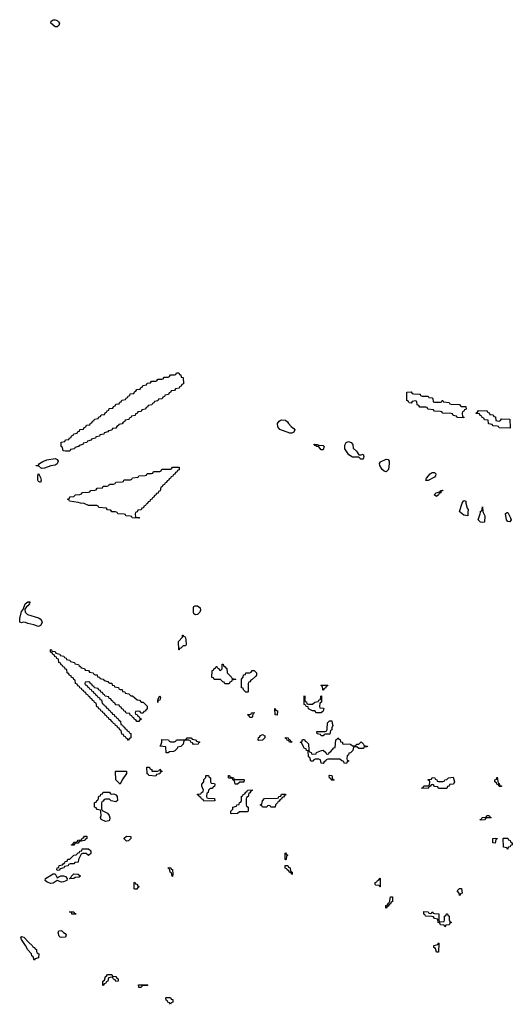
# Model space of a CAD drawing. Header units: inches. Extents: x 2604706 to 2755870, y 449242 to 584050.
# Tile 49 of 59: x 2741992 to 2746694, y 555308 to 564704. Entities that reach past the tile are written whole.
import ezdxf

# ---------------------------------------------------------------- set-up
doc = ezdxf.new("R2010")
doc.units = ezdxf.units.IN
doc.header["$MEASUREMENT"] = 0
doc.layers.add('C7545', color=7, linetype='Continuous')
doc.layers.add('C7546', color=7, linetype='Continuous')

msp = doc.modelspace()

# ---------------------------------------------------------------- linework, layer by layer
at = {"layer": 'C7545', "color": 6}
for points in [[(2743097.3, 560000), (2743094, 559990), (2743098, 559958), (2743130, 559954), (2743134, 559950), (2743130, 559946), (2743066, 559950), (2743062, 559962), (2743047.3, 559967.3), (2743006, 559970), (2743002, 559982), (2742990, 559986), (2742930, 559988.7), (2742923.2, 560000)], [(2746271, 560000), (2746270, 559969.2), (2746230, 559975.3), (2746201, 560000)], [(2746416.9, 560000), (2746430.7, 559970), (2746430, 559909.2), (2746410, 559906), (2746390, 559909.4), (2746369.2, 559930), (2746388.7, 559990), (2746389.2, 560000)], [(2746651.1, 560000), (2746678, 559950), (2746682, 559930), (2746670, 559913.2), (2746650, 559916), (2746638, 559930), (2746629.4, 559990.6), (2746640.4, 559999.6), (2746642, 560000)]]:
    msp.add_lwpolyline(points, dxfattribs=at)
for points in [[(2742170, 558913.2), (2742128, 558930), (2742070, 558941.2), (2742048, 558950), (2742026, 558954), (2742009, 558949), (2741994.6, 558954.6), (2741991.8, 558990), (2742010, 559058), (2742023.7, 559076.3), (2742045.2, 559130), (2742068.7, 559150), (2742091.3, 559150), (2742083.6, 559136.4), (2742084.7, 559130), (2742071, 559110), (2742058, 559102), (2742041, 559079), (2742042.8, 559050), (2742067, 559027), (2742170, 558997.3), (2742186.2, 558986.2), (2742200.7, 558970), (2742204.9, 558950), (2742190, 558922)], [(2743670, 559026), (2743655.3, 559035.3), (2743650, 559046), (2743650, 559094), (2743655.3, 559104.7), (2743666, 559110), (2743690.5, 559110.5), (2743714, 559090), (2743719.1, 559070), (2743710.6, 559050), (2743690, 559029.2)], [(2743510, 558689.3), (2743508.7, 558770), (2743546, 558810), (2743546, 558830), (2743550, 558832), (2743558, 558818), (2743570, 558814), (2743578, 558790), (2743579.6, 558740.4), (2743574, 558730), (2743551.6, 558728.4), (2743530, 558706), (2743518, 558702), (2743514, 558690)], [(2743170, 558086), (2743147.3, 558087.3), (2743142, 558102), (2743130, 558106), (2743098, 558102), (2743094, 558090), (2743098, 558078), (2743112.7, 558072.7), (2743118, 558058), (2743132.7, 558052.7), (2743138, 558038), (2743154, 558030), (2743138, 558022), (2743130, 558006), (2743110, 558006), (2743102, 558022), (2743087.3, 558027.3), (2743082, 558042), (2743067.3, 558047.3), (2743062, 558062), (2743047.3, 558067.3), (2743042, 558082), (2743007.3, 558087.3), (2743002, 558102), (2742987.3, 558107.3), (2742982, 558122), (2742967.3, 558127.3), (2742962, 558142), (2742947.3, 558147.3), (2742942, 558162), (2742907.3, 558167.3), (2742902, 558182), (2742887.3, 558187.3), (2742882, 558202), (2742867.3, 558207.3), (2742862, 558222), (2742847.3, 558227.3), (2742842, 558242), (2742807.3, 558247.3), (2742802, 558262), (2742787.3, 558267.3), (2742782, 558282), (2742767.3, 558287.3), (2742762, 558302), (2742747.3, 558307.3), (2742742, 558322), (2742707.3, 558327.3), (2742702, 558342), (2742687.3, 558347.3), (2742682, 558362), (2742667.3, 558367.3), (2742662, 558382), (2742650, 558386), (2742618, 558382), (2742614, 558370), (2742618, 558358), (2742632.7, 558352.7), (2742638, 558338), (2742652.7, 558332.7), (2742658, 558318), (2742672.7, 558312.7), (2742678, 558298), (2742692.7, 558292.7), (2742698, 558278), (2742712.7, 558272.7), (2742718, 558258), (2742732.7, 558252.7), (2742738, 558238), (2742752.7, 558232.7), (2742758, 558218), (2742772.7, 558212.7), (2742778, 558178), (2742792.7, 558172.7), (2742798, 558158), (2742812.7, 558152.7), (2742818, 558138), (2742832.7, 558132.7), (2742838, 558118), (2742852.7, 558112.7), (2742858, 558098), (2742872.7, 558092.7), (2742878, 558078), (2742892.7, 558072.7), (2742898, 558058), (2742912.7, 558052.7), (2742918, 558038), (2742932.7, 558032.7), (2742938, 558018), (2742954, 558010), (2742958, 557978), (2742972.7, 557972.7), (2742978, 557958), (2742992.7, 557952.7), (2742998, 557938), (2743012.7, 557932.7), (2743018, 557918), (2743032.7, 557912.7), (2743038, 557898), (2743052.7, 557892.7), (2743052, 557850), (2743038, 557842), (2743030, 557826), (2743022, 557842), (2743007.3, 557847.3), (2743002, 557862), (2742987.3, 557867.3), (2742982, 557882), (2742967.3, 557887.3), (2742962, 557922), (2742947.3, 557927.3), (2742942, 557942), (2742927.3, 557947.3), (2742922, 557962), (2742907.3, 557967.3), (2742902, 557982), (2742887.3, 557987.3), (2742882, 558002), (2742867.3, 558007.3), (2742862, 558022), (2742847.3, 558027.3), (2742842, 558042), (2742827.3, 558047.3), (2742822, 558062), (2742807.3, 558067.3), (2742802, 558082), (2742787.3, 558087.3), (2742782, 558102), (2742767.3, 558107.3), (2742762, 558122), (2742747.3, 558127.3), (2742742, 558142), (2742727.3, 558147.3), (2742722, 558182), (2742707.3, 558187.3), (2742702, 558202), (2742687.3, 558207.3), (2742682, 558222), (2742667.3, 558227.3), (2742662, 558242), (2742647.3, 558247.3), (2742642, 558262), (2742627.3, 558267.3), (2742622, 558282), (2742607.3, 558287.3), (2742602, 558302), (2742587.3, 558307.3), (2742582, 558322), (2742567.3, 558327.3), (2742562, 558342), (2742547.3, 558347.3), (2742542, 558362), (2742526, 558370), (2742522, 558402), (2742507.3, 558407.3), (2742502, 558422), (2742487.3, 558427.3), (2742482, 558442), (2742467.3, 558447.3), (2742462, 558462), (2742446, 558470), (2742442, 558502), (2742427.3, 558507.3), (2742422, 558522), (2742407.3, 558527.3), (2742402, 558542), (2742387.3, 558547.3), (2742382, 558562), (2742366, 558570), (2742362, 558602), (2742347.3, 558607.3), (2742342, 558622), (2742327.3, 558627.3), (2742322, 558642), (2742307.3, 558647.3), (2742302, 558662), (2742287.3, 558667.3), (2742287.3, 558692.7), (2742294, 558690), (2742298, 558678), (2742330, 558674), (2742338, 558658), (2742374, 558650), (2742378, 558638), (2742414, 558630), (2742418, 558618), (2742434, 558610), (2742438, 558598), (2742470, 558592), (2742478, 558578), (2742514, 558570), (2742518, 558558), (2742554, 558550), (2742558, 558538), (2742574, 558530), (2742578, 558518), (2742610, 558512), (2742618, 558498), (2742650, 558492), (2742658, 558478), (2742694, 558470), (2742698, 558458), (2742712, 558452), (2742730, 558451.3), (2742734, 558434), (2742754, 558430), (2742758, 558418), (2742790, 558412), (2742798, 558398), (2742834, 558390), (2742838, 558378), (2742852, 558372), (2742870, 558371.3), (2742874, 558354), (2742894, 558350), (2742898, 558338), (2742934, 558330), (2742938, 558318), (2742952, 558312), (2742970, 558311.3), (2742974, 558294), (2742994, 558290), (2742998, 558278), (2743034, 558270), (2743052, 558252), (2743070, 558251.3), (2743112, 558212), (2743134, 558210), (2743152, 558192), (2743170, 558191.3), (2743210, 558154), (2743210, 558126), (2743198, 558122), (2743190, 558106), (2743178, 558102)], [(2743950, 558366), (2743942, 558382), (2743930, 558386), (2743910, 558406), (2743848.4, 558408.4), (2743842, 558422), (2743827.3, 558427.3), (2743830, 558494), (2743842, 558498), (2743846, 558510), (2743862, 558518), (2743867.3, 558532.7), (2743872.7, 558532.7), (2743878, 558518), (2743892.7, 558512.7), (2743898, 558498), (2743910, 558494), (2743926, 558510), (2743926, 558554), (2743932.7, 558552.7), (2743938, 558538), (2743954, 558530), (2743958, 558518), (2743970, 558514), (2743972, 558472), (2744014, 558430), (2744018, 558418), (2744054, 558410), (2744050, 558406), (2744018, 558402), (2744014, 558390), (2743998, 558382), (2743990, 558366)], [(2744170, 558286), (2744150, 558288), (2744128, 558310), (2744126, 558326), (2744109.3, 558329.3), (2744108.4, 558411.6), (2744126, 558430), (2744128.9, 558451.1), (2744146, 558454), (2744149.1, 558470.9), (2744187.3, 558472.7), (2744202, 558478), (2744210, 558494), (2744230, 558494), (2744252, 558470), (2744252, 558450), (2744243.6, 558436.4), (2744210, 558406), (2744198, 558402), (2744190, 558386), (2744178, 558382), (2744174, 558370), (2744174, 558290)], [(2744890, 558306), (2744886, 558310), (2744882, 558342), (2744866, 558350), (2744870, 558354), (2744932.7, 558352.7), (2744930, 558346), (2744918, 558342), (2744910, 558326), (2744898, 558322)], [(2743310, 558189.3), (2743309.3, 558209.3), (2743315.3, 558230), (2743330.5, 558250.5), (2743335.9, 558235.9), (2743330.4, 558210), (2743312, 558208)], [(2744750, 558172), (2744787.3, 558172.7), (2744810, 558192), (2744842, 558198), (2744846, 558210), (2744862, 558218), (2744866, 558250), (2744872, 558252), (2744874, 558190), (2744858, 558182), (2744854, 558150), (2744858, 558138), (2744890, 558134), (2744894, 558130), (2744890, 558106), (2744878, 558102), (2744870, 558088), (2744826, 558090), (2744808, 558108), (2744786, 558110), (2744749.2, 558129.2), (2744746, 558146), (2744726, 558150), (2744722, 558162), (2744706, 558170), (2744706, 558250), (2744710, 558254), (2744714, 558250), (2744714, 558210), (2744718, 558198), (2744730, 558194), (2744734, 558174)], [(2744450, 558066), (2744429, 558070), (2744426, 558130), (2744428.9, 558131.1), (2744434, 558126), (2744434, 558114), (2744451.3, 558110)], [(2744190, 558046), (2744182, 558062), (2744166, 558070), (2744170, 558074), (2744202, 558078), (2744206, 558090), (2744230, 558094), (2744230, 558086), (2744218, 558082), (2744214, 558050), (2744210, 558046)], [(2744870, 557868.7), (2744862, 557882), (2744830, 557888), (2744829.1, 557910.9), (2744907.3, 557912.7), (2744922, 557918), (2744927.3, 557932.7), (2744930, 557994), (2744950, 558012), (2744972, 558012), (2744974, 557990), (2744982, 557970), (2744972.7, 557947.3), (2744971.3, 557928.7), (2744958, 557922), (2744952.7, 557887.3), (2744910, 557886), (2744898, 557882), (2744890, 557869)], [(2743650, 557788), (2743642, 557802), (2743626, 557810), (2743622, 557822), (2743607.3, 557827.3), (2743572.7, 557827.3), (2743558, 557822), (2743550.9, 557789.1), (2743530.9, 557769.1), (2743498, 557762), (2743494, 557750), (2743472.7, 557727.3), (2743459.6, 557720.4), (2743422, 557718), (2743410, 557708), (2743388.4, 557708.4), (2743386, 557766), (2743328, 557770), (2743338, 557782), (2743348, 557810), (2743350, 557834), (2743411.1, 557831.1), (2743418, 557818), (2743430, 557814), (2743470, 557814), (2743482, 557818), (2743490, 557832), (2743567.3, 557832.7), (2743582, 557838), (2743590, 557852), (2743630, 557852), (2743638, 557838), (2743670, 557832), (2743678, 557818), (2743712, 557810), (2743698, 557802), (2743694, 557790)], [(2744270, 557826), (2744268, 557830), (2744270, 557854), (2744282, 557858), (2744290, 557874), (2744310, 557882), (2744332, 557870), (2744331.3, 557850), (2744310, 557828)], [(2744590, 557808), (2744566, 557810), (2744562, 557822), (2744546, 557830), (2744542, 557842), (2744530, 557846), (2744530, 557854), (2744554, 557850), (2744558, 557838), (2744570, 557834), (2744578, 557818), (2744594, 557810)], [(2745170, 557774), (2745190, 557774), (2745202, 557778), (2745206, 557790), (2745228, 557792), (2745250, 557812), (2745274, 557790), (2745278, 557778), (2745312.7, 557772.7), (2745310, 557766), (2745278, 557762), (2745274, 557750), (2745268.9, 557748.9), (2745228.9, 557748.9), (2745210, 557766), (2745178, 557762), (2745172, 557730), (2745150, 557708), (2745134, 557706), (2745130, 557686), (2745118, 557682), (2745114, 557650), (2745118, 557638), (2745132, 557630), (2745118, 557622), (2745110, 557606), (2745088.7, 557608.7), (2745086, 557626), (2745066, 557630), (2745047.3, 557647.3), (2744932.7, 557647.3), (2744918, 557642), (2744914, 557630), (2744898, 557622), (2744890, 557606), (2744870, 557608), (2744862, 557642), (2744847.3, 557647.3), (2744812.7, 557647.3), (2744798, 557642), (2744790, 557628), (2744770, 557628), (2744762, 557662), (2744748, 557670), (2744746, 557726), (2744728.9, 557728.9), (2744726, 557746), (2744710, 557748), (2744682, 557802), (2744668, 557810), (2744686, 557814), (2744690, 557834), (2744710, 557834), (2744718, 557818), (2744730, 557814), (2744750, 557794), (2744752.7, 557732.7), (2744758, 557718), (2744774, 557710), (2744778, 557698), (2744790, 557694), (2744822, 557698), (2744826, 557710), (2744871.6, 557731.6), (2744890, 557732), (2744914, 557710), (2744918, 557698), (2744930, 557694), (2744942, 557698), (2744946, 557710), (2744960.4, 557719.6), (2744990, 557754), (2745002, 557758), (2745008.4, 557831.6), (2745022, 557838), (2745030, 557852), (2745038, 557838), (2745050, 557834), (2745054, 557814), (2745072, 557810), (2745074, 557794), (2745150, 557791.3)], [(2743307.3, 557532.7), (2743322, 557538), (2743330, 557551), (2743338, 557538), (2743350, 557534), (2743350, 557528), (2743334, 557526), (2743330, 557508), (2743298, 557502), (2743290, 557486), (2743226, 557490), (2743222, 557502), (2743210, 557506), (2743208, 557512), (2743206, 557570), (2743231.3, 557571.3), (2743234, 557554), (2743252, 557550), (2743254, 557534)], [(2742950, 557409.2), (2742908, 557450), (2742906, 557530), (2742910, 557534), (2743010, 557531.3), (2743010.7, 557510), (2742970.7, 557450)], [(2743750, 557248), (2743742, 557262), (2743726, 557270), (2743722, 557282), (2743706, 557290), (2743702, 557302), (2743688.4, 557308.4), (2743690, 557314), (2743722, 557318), (2743726, 557330), (2743742, 557338), (2743746, 557350), (2743729, 557389), (2743729, 557410), (2743748, 557432), (2743750, 557454), (2743768, 557472), (2743770, 557491.3), (2743794, 557490), (2743798, 557478), (2743814, 557470), (2743814, 557430), (2743818, 557418), (2743850, 557414), (2743854, 557410), (2743852.7, 557387.3), (2743838, 557382), (2743831.6, 557368.4), (2743810, 557366), (2743794, 557350), (2743791.6, 557328.4), (2743778, 557322), (2743774, 557290), (2743778, 557278), (2743790, 557274), (2743852.7, 557272.7), (2743854, 557250), (2743850, 557248.7)], [(2744050, 557454), (2744130, 557454), (2744134, 557450), (2744130, 557428), (2744092.7, 557427.3), (2744070, 557408), (2744049.2, 557409.2), (2744042, 557442), (2744026, 557450), (2744022, 557462), (2743990, 557466), (2743986, 557470), (2743986, 557490), (2743994, 557490), (2743998, 557478), (2744034, 557470), (2744038, 557458)], [(2744970, 557446), (2744962, 557462), (2744950, 557466), (2744946, 557490), (2744950, 557494), (2744972.7, 557492.7), (2744978, 557458), (2744994, 557450), (2744990, 557446)], [(2745990, 557368), (2745982, 557382), (2745950, 557386), (2745942, 557402), (2745930, 557406), (2745918, 557402), (2745912.7, 557387.3), (2745898, 557382), (2745891.6, 557368.4), (2745826, 557370), (2745842, 557378), (2745850, 557392), (2745887.3, 557392.7), (2745902, 557398), (2745906, 557430), (2745902, 557442), (2745888, 557450), (2745890, 557454), (2745922, 557458), (2745930, 557472), (2745954, 557470), (2745958, 557458), (2745974, 557450), (2745978, 557438), (2745990, 557434), (2746030, 557434), (2746042, 557438), (2746048.7, 557451.3), (2746070, 557454), (2746086, 557470), (2746130, 557474), (2746142, 557430), (2746131.3, 557410), (2746094, 557406), (2746092, 557390), (2746074, 557386), (2746070, 557368)], [(2746570, 557386), (2746562, 557402), (2746546, 557410), (2746542, 557422), (2746526, 557430), (2746528.4, 557451.6), (2746542, 557458), (2746550, 557474), (2746558, 557418), (2746570, 557414), (2746574, 557394), (2746590, 557392), (2746590, 557386)], [(2742872.7, 557312.7), (2742890, 557316), (2742910, 557306), (2742922.8, 557290), (2742926, 557254), (2742910, 557239), (2742866, 557250), (2742850, 557266), (2742810, 557266), (2742798, 557262), (2742790, 557246), (2742778, 557242), (2742774, 557230), (2742772.7, 557172.7), (2742778, 557158), (2742830, 557131.3), (2742846, 557110), (2742851, 557089), (2742850, 557066), (2742842, 557058), (2742810, 557054), (2742768.7, 557070), (2742762, 557090), (2742768, 557110), (2742767.3, 557147.3), (2742762, 557162), (2742730, 557166), (2742722, 557182), (2742706, 557190), (2742707.3, 557232.7), (2742722, 557238), (2742727.3, 557252.7), (2742742, 557258), (2742747.3, 557292.7), (2742762, 557298), (2742767.3, 557312.7), (2742782, 557318), (2742790, 557334), (2742850, 557334), (2742858, 557318)], [(2744010, 557126), (2744006, 557130), (2744008.7, 557151.3), (2744026, 557170), (2744026, 557190), (2744062, 557198), (2744066, 557210), (2744086, 557214), (2744090, 557234), (2744102, 557238), (2744108, 557252), (2744110, 557294), (2744122, 557298), (2744126, 557310), (2744142, 557318), (2744150, 557334), (2744162, 557338), (2744166, 557350), (2744210, 557354), (2744211.6, 557348.4), (2744198, 557342), (2744190, 557326), (2744178, 557322), (2744174, 557290), (2744158, 557282), (2744154, 557270), (2744154, 557210), (2744158, 557198), (2744174, 557190), (2744174, 557150), (2744170, 557146), (2744090, 557146), (2744070, 557128)], [(2744388.4, 557188.4), (2744382, 557202), (2744370, 557206), (2744358, 557202), (2744351.6, 557188.4), (2744310, 557188), (2744302, 557202), (2744286, 557210), (2744302, 557218), (2744308, 557250), (2744330, 557271.3), (2744450, 557274), (2744462, 557278), (2744466, 557290), (2744486, 557294), (2744490, 557312), (2744530, 557314), (2744531.6, 557308.4), (2744518, 557302), (2744510, 557286), (2744498, 557282), (2744490, 557266), (2744478, 557262), (2744470, 557246), (2744458, 557242), (2744454, 557230), (2744434, 557210), (2744430, 557188.7)], [(2746390, 557066), (2746388, 557070), (2746402, 557078), (2746406, 557090), (2746446, 557094), (2746450, 557111.3), (2746474, 557110), (2746478, 557098), (2746492, 557090), (2746490, 557086), (2746450, 557086), (2746438, 557082), (2746430, 557068)], [(2742486, 556826), (2742486, 556830), (2742502, 556838), (2742510, 556854), (2742542, 556858), (2742550, 556874), (2742582, 556878), (2742587.3, 556892.7), (2742602, 556898), (2742610, 556914), (2742632.7, 556912.7), (2742634, 556890), (2742618, 556882), (2742614, 556870), (2742558, 556862), (2742550, 556846), (2742518, 556842), (2742510, 556826)], [(2743010, 556866), (2742990, 556886), (2742990, 556894), (2743010, 556914), (2743054, 556910), (2743054, 556890), (2743030, 556868)], [(2746530, 556846), (2746508, 556850), (2746508, 556890), (2746530, 556894), (2746551.6, 556891.6), (2746550, 556886), (2746538, 556882)], [(2746650, 556788.7), (2746642, 556802), (2746609, 556809), (2746606, 556890), (2746610, 556892), (2746650, 556894), (2746658, 556878), (2746672.7, 556872.7), (2746678, 556858), (2746694, 556850), (2746694, 556830), (2746678, 556822), (2746674, 556810), (2746654, 556806)], [(2742650, 556728), (2742627.3, 556747.3), (2742592.7, 556747.3), (2742578, 556742), (2742552, 556690), (2742550, 556666), (2742518, 556662), (2742510, 556648), (2742472.7, 556647.3), (2742458, 556642), (2742454, 556630), (2742418, 556622), (2742414, 556610), (2742378, 556602), (2742370, 556588), (2742350, 556586), (2742346, 556590), (2742348, 556610), (2742366, 556614), (2742370, 556632), (2742402, 556638), (2742406, 556650), (2742422, 556658), (2742426, 556670), (2742446, 556674), (2742450, 556692), (2742470, 556694), (2742510, 556732), (2742530, 556734), (2742550, 556754), (2742562, 556758), (2742566, 556770), (2742586, 556774), (2742588.7, 556791.3), (2742650, 556792), (2742671.6, 556771.6), (2742670, 556746)], [(2744530, 556686), (2744526, 556690), (2744526, 556750), (2744530, 556754), (2744538, 556738), (2744552, 556730), (2744538, 556722), (2744534, 556690)], [(2744590, 556546), (2744582, 556562), (2744567.3, 556567.3), (2744562, 556582), (2744546, 556590), (2744542, 556602), (2744527.3, 556607.3), (2744527.3, 556632.7), (2744550, 556634), (2744558, 556618), (2744574, 556610), (2744578, 556578), (2744592, 556570), (2744594, 556550)], [(2742350, 556514), (2742358, 556522), (2742386, 556534), (2742410, 556534.8), (2742427.5, 556527.5), (2742444.7, 556510), (2742442, 556490), (2742410, 556477), (2742390, 556472.7), (2742350, 556488.7), (2742310, 556465.2), (2742290, 556460.9), (2742252.7, 556472.7), (2742235.3, 556490), (2742238, 556510), (2742310, 556554), (2742332, 556552)], [(2742470, 556506), (2742466, 556510), (2742482, 556518), (2742486, 556530), (2742510, 556554), (2742550, 556551), (2742570.8, 556530), (2742558, 556522), (2742521, 556519), (2742510, 556509)], [(2743450, 556528.7), (2743446, 556530), (2743442, 556562), (2743428, 556570), (2743422, 556602), (2743406, 556610), (2743430, 556614), (2743438, 556598), (2743450, 556594), (2743454, 556550)], [(2743090, 556406), (2743086, 556410), (2743086, 556470), (2743090, 556474), (2743098, 556458), (2743110, 556454), (2743118, 556438), (2743132, 556430), (2743118, 556422), (2743110, 556406)], [(2745430, 556428), (2745422, 556442), (2745390, 556446), (2745386, 556450), (2745386, 556470), (2745402, 556478), (2745406, 556490), (2745422, 556498), (2745430, 556514), (2745434, 556510), (2745434, 556430)], [(2746190, 556346), (2746187.3, 556367.3), (2746168.7, 556390), (2746190, 556414), (2746210, 556412), (2746214, 556370), (2746198, 556362)], [(2745490, 556226), (2745486, 556230), (2745486, 556250), (2745502, 556258), (2745510, 556274), (2745522, 556278), (2745530, 556334), (2745550, 556334), (2745551.6, 556288.4), (2745538, 556282), (2745530, 556266), (2745518, 556262), (2745510, 556246), (2745498, 556242)], [(2742514, 556174), (2742526, 556174), (2742530, 556168.7), (2742490, 556169.3), (2742487.3, 556187.3), (2742472.7, 556187.3), (2742468, 556192), (2742510, 556191)], [(2745910, 556174), (2745922, 556178), (2745930, 556191.3), (2745938, 556178), (2745950, 556174), (2745992.7, 556172.7), (2745994, 556110), (2745998, 556098), (2746010, 556094), (2746042, 556098), (2746046, 556110), (2746046, 556150), (2746062, 556158), (2746066, 556170), (2746074, 556170), (2746078, 556158), (2746092, 556150), (2746092.7, 556112.7), (2746098, 556098), (2746112, 556090), (2746098, 556082), (2746090, 556066), (2746058, 556062), (2746050, 556046), (2746042, 556062), (2746010, 556066), (2746002, 556082), (2745986, 556090), (2745982, 556122), (2745950, 556126), (2745942, 556142), (2745927.3, 556147.3), (2745866, 556150), (2745862, 556162), (2745848.4, 556168.4), (2745850, 556194), (2745890, 556192), (2745898, 556178)], [(2742390, 555946), (2742378, 555950), (2742370, 555958), (2742358, 555990), (2742366, 556010), (2742390, 556011), (2742410, 555992), (2742424.7, 555984.7), (2742434, 555970), (2742430, 555949.4)], [(2742130, 555728.7), (2742122, 555762), (2742108, 555770), (2742106, 555790), (2742070, 555828), (2742048.7, 555870), (2742010, 555928), (2742004, 555950), (2742010, 555954.8), (2742030.8, 555950), (2742078, 555898), (2742111, 555870), (2742116.9, 555856.9), (2742131.3, 555850), (2742138, 555838), (2742151.3, 555830), (2742152, 555812), (2742158, 555798), (2742174, 555790), (2742172, 555750), (2742138, 555742)], [(2745970, 555806), (2745962, 555842), (2745946, 555850), (2745946, 555870), (2745982, 555878), (2745990, 555894), (2745994, 555890), (2745990, 555806)], [(2742910, 555526), (2742902, 555542), (2742887.3, 555547.3), (2742882, 555562), (2742870, 555566), (2742838, 555562), (2742834, 555530), (2742818, 555522), (2742814, 555510), (2742798, 555502), (2742790, 555488.7), (2742786, 555490), (2742786, 555530), (2742802, 555538), (2742810, 555574), (2742822, 555578), (2742830, 555592), (2742870, 555594), (2742878, 555578), (2742910, 555572), (2742918, 555558), (2742931.6, 555551.6), (2742932.7, 555527.3)], [(2743150, 555468), (2743128.9, 555468.9), (2743127.3, 555492.7), (2743210, 555494), (2743214, 555490), (2743210, 555486), (2743170, 555486), (2743158, 555482)], [(2743430, 555308), (2743422, 555322), (2743406, 555330), (2743402, 555342), (2743390, 555346), (2743386, 555370), (2743390, 555374), (2743431.6, 555371.6), (2743438, 555358), (2743452.7, 555352.7), (2743452.7, 555327.3), (2743438, 555322)]]:
    msp.add_lwpolyline(points, close=True, dxfattribs=at)
at = {"layer": 'C7546', "color": 6}
for points in [[(2742330, 564636), (2742289, 564670), (2742293.2, 564690), (2742310, 564704), (2742330, 564704), (2742350, 564697.3), (2742363.8, 564683.8), (2742370.4, 564669.6), (2742364, 564650), (2742350, 564636)], [(2742430, 560586), (2742408, 560590), (2742402, 560622), (2742388, 560630), (2742387.3, 560672.7), (2742422, 560678), (2742430, 560694), (2742462, 560698), (2742467.3, 560712.7), (2742482, 560718), (2742487.3, 560732.7), (2742502, 560738), (2742507.3, 560752.7), (2742542, 560758), (2742547.3, 560772.7), (2742562, 560778), (2742567.3, 560792.7), (2742602, 560798), (2742607.3, 560812.7), (2742622, 560818), (2742630, 560834), (2742662, 560838), (2742667.3, 560852.7), (2742682, 560858), (2742687.3, 560872.7), (2742702, 560878), (2742707.3, 560892.7), (2742742, 560898), (2742747.3, 560912.7), (2742762, 560918), (2742770, 560934), (2742802, 560938), (2742807.3, 560952.7), (2742822, 560958), (2742827.3, 560972.7), (2742842, 560978), (2742847.3, 560992.7), (2742882, 560998), (2742887.3, 561012.7), (2742902, 561018), (2742910, 561034), (2742942, 561038), (2742947.3, 561052.7), (2742962, 561058), (2742967.3, 561072.7), (2743002, 561078), (2743007.3, 561092.7), (2743022, 561098), (2743027.3, 561112.7), (2743042, 561118), (2743047.3, 561132.7), (2743082, 561138), (2743087.3, 561152.7), (2743102, 561158), (2743110, 561174), (2743142, 561178), (2743147.3, 561192.7), (2743162, 561198), (2743167.3, 561212.7), (2743202, 561218), (2743210, 561234), (2743242, 561238), (2743250, 561254), (2743290, 561254), (2743302, 561258), (2743310, 561274), (2743350, 561274), (2743362, 561278), (2743370, 561294), (2743410, 561294), (2743422, 561298), (2743430, 561314), (2743470, 561314), (2743482, 561318), (2743490, 561334), (2743510, 561334), (2743518, 561318), (2743530, 561314), (2743534, 561294), (2743551.3, 561290), (2743554, 561230), (2743538, 561222), (2743532.7, 561207.3), (2743518, 561202), (2743512.7, 561187.3), (2743478, 561182), (2743470, 561166), (2743438, 561162), (2743432.7, 561147.3), (2743418, 561142), (2743412.7, 561127.3), (2743378, 561122), (2743372.7, 561107.3), (2743358, 561102), (2743352.7, 561087.3), (2743318, 561082), (2743310, 561066), (2743278, 561062), (2743272.7, 561047.3), (2743258, 561042), (2743252.7, 561027.3), (2743218, 561022), (2743212.7, 561007.3), (2743198, 561002), (2743192.7, 560987.3), (2743158, 560982), (2743150, 560966), (2743118, 560962), (2743112.7, 560947.3), (2743098, 560942), (2743092.7, 560927.3), (2743058, 560922), (2743052.7, 560907.3), (2743038, 560902), (2743032.7, 560887.3), (2742998, 560882), (2742992.7, 560867.3), (2742978, 560862), (2742970, 560846), (2742938, 560842), (2742934, 560830), (2742918, 560822), (2742910, 560806), (2742878, 560802), (2742871.6, 560788.4), (2742838, 560782), (2742834, 560770), (2742798, 560762), (2742794, 560750), (2742758, 560742), (2742754, 560730), (2742718, 560722), (2742714, 560710), (2742678, 560702), (2742674, 560690), (2742638, 560682), (2742634, 560670), (2742598, 560662), (2742594, 560650), (2742558, 560642), (2742554, 560630), (2742518, 560622), (2742514, 560610), (2742478, 560602), (2742470, 560588)], [(2745950, 561054), (2746010, 561054), (2746022, 561058), (2746026, 561070), (2746031.3, 561071.3), (2746038, 561058), (2746090, 561052), (2746098, 561038), (2746110, 561034), (2746187.3, 561032.7), (2746194, 561030), (2746198, 561018), (2746210, 561014), (2746251.6, 561011.6), (2746252.7, 560987.3), (2746238, 560982), (2746232.7, 560967.3), (2746218, 560962), (2746214, 560950), (2746218, 560918), (2746231.6, 560911.6), (2746230, 560906), (2746170, 560908), (2746162, 560922), (2746130, 560928), (2746122, 560942), (2746110, 560946), (2746030, 560948), (2746022, 560962), (2746010, 560966), (2745950, 560968), (2745942, 560982), (2745888.4, 560988.4), (2745882, 561002), (2745870, 561006), (2745810, 561006), (2745802, 561022), (2745786, 561030), (2745782, 561062), (2745770, 561066), (2745738, 561062), (2745730, 561046), (2745708.4, 561048.4), (2745702, 561062), (2745686, 561070), (2745686, 561150), (2745730, 561152), (2745738, 561138), (2745752.7, 561132.7), (2745808.4, 561131.6), (2745814, 561130), (2745818, 561118), (2745832.7, 561112.7), (2745891.1, 561111.1), (2745898, 561098), (2745930, 561094), (2745934, 561090), (2745938, 561058)], [(2746570, 560874), (2746582, 560878), (2746590, 560894), (2746671.6, 560891.6), (2746674, 560810), (2746670, 560806), (2746570, 560808), (2746562, 560822), (2746550, 560826), (2746510, 560828), (2746502, 560842), (2746470, 560846), (2746466, 560850), (2746462, 560882), (2746430, 560886), (2746422, 560902), (2746407.3, 560907.3), (2746402, 560922), (2746387.3, 560927.3), (2746382, 560942), (2746350, 560946), (2746346, 560950), (2746362, 560958), (2746370, 560974), (2746447.3, 560972.7), (2746454, 560970), (2746458, 560958), (2746472.7, 560952.7), (2746478, 560938), (2746510, 560934), (2746518, 560918), (2746532.7, 560912.7), (2746538, 560878)], [(2744590, 560757.2), (2744570, 560759), (2744474, 560794), (2744457.2, 560817.2), (2744452.7, 560850), (2744467, 560873), (2744479.3, 560880.7), (2744490, 560884), (2744530, 560881), (2744547.7, 560867.7), (2744556.3, 560850), (2744581.7, 560821.7), (2744610, 560802.8), (2744619.1, 560790), (2744610, 560769.3)], [(2745250, 560551.3), (2745270, 560558), (2745275.9, 560535.9), (2745270, 560509.4), (2745248, 560510), (2745229, 560529), (2745170, 560529.5), (2745133.2, 560550), (2745095.1, 560610), (2745094.8, 560645.2), (2745109.2, 560670.8), (2745130, 560679.3), (2745154.9, 560670), (2745170.4, 560650), (2745174.4, 560614.4), (2745207.3, 560587.3), (2745230, 560552)], [(2744842, 560642), (2744855.3, 560644.7), (2744890, 560640.7), (2744897.1, 560630), (2744890, 560599), (2744870, 560599.3), (2744846.3, 560626.3), (2744828, 560630), (2744822, 560642), (2744810, 560642), (2744798, 560650), (2744810, 560654.8), (2744834, 560650)], [(2742201.5, 560421.5), (2742170, 560448), (2742150, 560446), (2742148.9, 560451.1), (2742170, 560452), (2742182, 560470), (2742211.5, 560488.5), (2742250, 560503), (2742330, 560518), (2742350, 560506), (2742358, 560490), (2742350, 560466), (2742330, 560454.5), (2742290, 560447), (2742230, 560423.7)], [(2745490, 560389.6), (2745470, 560394.5), (2745452.3, 560410), (2745428, 560450), (2745426, 560470), (2745434.6, 560485.4), (2745490.3, 560510.3), (2745510, 560506.8), (2745519.3, 560490), (2745519.3, 560470), (2745513, 560410)], [(2745890, 560305.2), (2745867.3, 560307.3), (2745874, 560330), (2745909.5, 560370), (2745930, 560383.8), (2745950, 560383), (2745964.9, 560370), (2745962, 560350), (2745950, 560338)], [(2742190, 560288.7), (2742170, 560298), (2742165.2, 560310), (2742164, 560350), (2742170, 560372), (2742190, 560334), (2742196, 560310)], [(2745970, 560155.3), (2745949, 560170), (2745968, 560190), (2746002, 560198), (2746008, 560210), (2746030, 560214), (2746028, 560208), (2746012, 560208), (2746011, 560190), (2745996.9, 560183.1), (2745990, 560169.2)]]:
    msp.add_lwpolyline(points, close=True, dxfattribs=at)
for points in [[(2742923.2, 560000), (2742922, 560002), (2742907.3, 560007.3), (2742870, 560008.7), (2742862, 560022), (2742830, 560026), (2742822, 560042), (2742746, 560050), (2742742, 560062), (2742727.3, 560067.3), (2742650, 560069.2), (2742608.4, 560088.4), (2742571, 560089), (2742550, 560098), (2742466, 560110), (2742462, 560122), (2742449.2, 560130), (2742466, 560134), (2742470, 560151.3), (2742507.3, 560152.7), (2742526, 560170), (2742567.3, 560172.7), (2742582, 560178), (2742590, 560191.3), (2742650, 560194), (2742662, 560198), (2742670, 560212), (2742710, 560214), (2742722, 560218), (2742730, 560232), (2742782, 560238), (2742790, 560252), (2742827.3, 560252.7), (2742842, 560258), (2742848.9, 560271.1), (2742887.3, 560272.7), (2742902, 560278), (2742910, 560291.3), (2742970, 560294), (2742982, 560298), (2742986, 560310), (2742992.7, 560312.7), (2743050, 560314), (2743062, 560318), (2743068.4, 560331.6), (2743122, 560338), (2743128.4, 560351.6), (2743190, 560354), (2743202, 560358), (2743210, 560374), (2743250, 560374), (2743262, 560378), (2743270, 560394), (2743330, 560394), (2743342, 560398), (2743350, 560414), (2743430, 560414), (2743442, 560418), (2743450, 560434), (2743512.7, 560432.7), (2743512.7, 560407.3), (2743498, 560402), (2743492.7, 560387.3), (2743478, 560382), (2743472.7, 560367.3), (2743458, 560362), (2743452.7, 560347.3), (2743438, 560342), (2743432.7, 560327.3), (2743418, 560322), (2743412.7, 560307.3), (2743398, 560302), (2743392.7, 560287.3), (2743378, 560282), (2743372.7, 560267.3), (2743358, 560262), (2743352.7, 560247.3), (2743338, 560242), (2743332.7, 560207.3), (2743318, 560202), (2743312.7, 560187.3), (2743298, 560182), (2743292.7, 560167.3), (2743278, 560162), (2743272.7, 560147.3), (2743258, 560142), (2743252.7, 560127.3), (2743238, 560122), (2743232.7, 560107.3), (2743218, 560102), (2743212.7, 560087.3), (2743198, 560082), (2743192.7, 560067.3), (2743178, 560062), (2743172.7, 560047.3), (2743158, 560042), (2743152.7, 560027.3), (2743118, 560022), (2743112.7, 560007.3), (2743098, 560002), (2743097.3, 560000)], [(2746201, 560000), (2746189.2, 560010), (2746215.3, 560090), (2746230, 560116), (2746251.3, 560110), (2746251.6, 560091.6), (2746263.6, 560043.6), (2746272, 560030), (2746271, 560000)], [(2746389.2, 560000), (2746390, 560014), (2746402, 560018), (2746410, 560054), (2746411.6, 560011.6), (2746416.9, 560000)], [(2746642, 560000), (2746650, 560002), (2746651.1, 560000)]]:
    msp.add_lwpolyline(points, dxfattribs=at)

doc.saveas('drawing.dxf')
